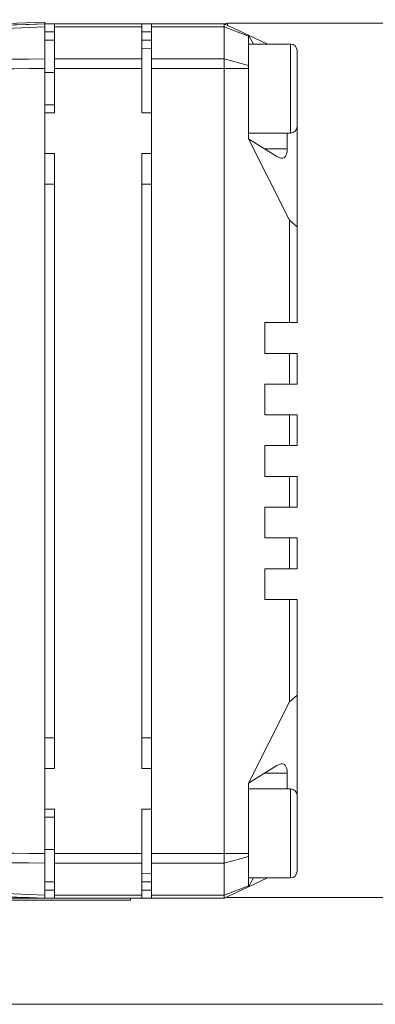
# Model space of a CAD drawing. Header units: millimetres. Extents: x 4 to 836, y 5 to 589.
# Tile 35 of 96: x 497 to 519, y 167 to 228. Entities that reach past the tile are written whole.
import ezdxf

# ---------------------------------------------------------------- set-up
doc = ezdxf.new("R2010")
doc.units = ezdxf.units.MM
doc.layers.add('1', color=7, linetype='Continuous', true_color=0xffffff)
doc.layers.add('2', color=7, linetype='Continuous', true_color=0xffffff)
doc.styles.add('ideas_simplex', font='simplex.shx')
doc.dimstyles.get("Standard").update_dxf_attribs({"dimtxt": 0.18, "dimasz": 0.18, "dimexe": 0.18, "dimexo": 0.0625, "dimgap": 0.09, "dimtad": 0, "dimtih": 1, "dimtoh": 1, "dimdec": 4, "dimzin": 0, "dimdsep": 46, "dimtxsty": 'Standard', "dimcen": 0.09, "dimadec": 0, "dimazin": 0, "dimtfac": 1, "dimtdec": 4, "dimtofl": 0, "dimtmove": 0, "dimatfit": 3, "dimfxl": 1, "dimtolj": 1, "dimtzin": 0, "dimarcsym": 0})

# ---------------------------------------------------------------- blocks, each defined once
blk = doc.blocks.new('_U12')
at = {"layer": '1', "color": 87, "lineweight": 25}
for p, q in [((475.824181, 252.235776), (474.324181, 252.235776)), ((474.324181, 252.235776), (474.324181, 246.610776)), ((491.499181, 252.235776), (489.999181, 252.235776)), ((491.499181, 246.610776), (491.499181, 252.235776)), ((474.324181, 246.610776), (475.824181, 246.610776)), ((489.999181, 246.610776), (491.499181, 246.610776))]:
    blk.add_line(p, q, dxfattribs=at)
at = {"layer": '1', "color": 152, "lineweight": 13}
for p, q in [((460.261681, 211.505238), (460.261681, 247.110776)), ((505.561681, 229.633818), (505.561681, 247.110776))]:
    blk.add_line(p, q, dxfattribs=at)
at = {"layer": '1', "color": 27, "lineweight": 13}
blk.add_line((505.561681, 245.110776), (460.261681, 245.110776), dxfattribs=at)
at = {"layer": '1', "color": 27, "lineweight": 18}
for points in [[(460.261681, 245.110776), (463.261679, 245.639757), (463.261683, 244.581795)], [(505.561681, 245.110776), (502.561683, 244.581795), (502.561679, 245.639757)]]:
    blk.add_solid(points, dxfattribs=at)
at = {"layer": '1', "color": 87, "linetype": 'Continuous', "lineweight": 25, "char_height": 3, "attachment_point": 7, "line_spacing_factor": 1.204819, "style": 'ideas_simplex'}
for s, insert in [('\\W1.2097;45,3', (477.280681, 254.370776)), ('\\W1.1692;1.783', (475.795681, 247.058276))]:
    blk.add_mtext(s, dxfattribs=dict(at, insert=insert))

msp = doc.modelspace()

# ---------------------------------------------------------------- linework, layer by layer
at = {"layer": '1', "color": 18, "linetype": 'Continuous', "lineweight": 18}
for p, q in [((498.958, 227.426), (468.477, 226.362)), ((498.962, 227.326), (489.854, 227.008)), ((498.958, 227.426), (498.962, 227.326)), ((498.962, 173.326), (489.852, 173.644))]:
    msp.add_line(p, q, dxfattribs=at)
at = {"layer": '1', "color": 9, "linetype": 'Continuous', "lineweight": 18}
for p, q in [((499.562, 227.326), (498.962, 227.326)), ((499.562, 227.134), (499.562, 227.326)), ((499.562, 227.326), (504.962, 227.326)), ((499.562, 225.165), (499.562, 227.134)), ((505.562, 227.326), (504.962, 227.326)), ((504.962, 227.326), (504.962, 227.134)), ((504.962, 227.134), (504.962, 225.165)), ((505.562, 227.326), (505.562, 227.134)), ((505.562, 227.326), (510.062, 227.326)), ((505.562, 225.165), (505.562, 227.134)), ((510.062, 227.326), (511.562, 226.627)), ((510.062, 227.134), (510.062, 227.326)), ((510.062, 225.165), (510.062, 227.134)), ((499.562, 226.326), (498.962, 226.326)), ((505.562, 226.326), (504.962, 226.326)), ((511.562, 226.627), (511.562, 226.569)), ((511.562, 226.627), (512.742, 226.076)), ((511.562, 226.627), (511.864, 226.076)), ((511.562, 226.569), (511.562, 224.753)), ((499.562, 224.575), (499.562, 225.165)), ((504.962, 225.165), (504.962, 224.575)), ((505.562, 224.575), (505.562, 225.165)), ((510.062, 224.575), (510.062, 225.165)), ((499.562, 221.826), (499.562, 224.575)), ((504.962, 221.826), (504.962, 224.575)), ((505.562, 224.575), (505.562, 176.077)), ((510.062, 176.077), (510.062, 224.575)), ((511.562, 224.753), (511.562, 224.575)), ((511.562, 224.575), (511.562, 220.233)), ((499.562, 221.826), (498.962, 221.826)), ((505.562, 221.826), (504.962, 221.826)), ((514.562, 220.976), (514.562, 214.793)), ((513.307, 219.137), (511.562, 220.233)), ((514.1, 215.199), (511.562, 220.233)), ((513.956, 220.576), (513.956, 219.614)), ((499.562, 219.326), (498.962, 219.326)), ((499.562, 181.326), (499.562, 219.326)), ((504.962, 181.326), (504.962, 219.326)), ((505.562, 219.326), (504.962, 219.326)), ((514.1, 215.199), (514.562, 214.793)), ((514.1, 208.876), (514.1, 215.199)), ((514.562, 214.793), (514.562, 208.876)), ((512.562, 208.876), (512.562, 206.976)), ((512.562, 208.876), (514.1, 208.876)), ((514.562, 208.876), (514.1, 208.876)), ((514.1, 206.976), (512.562, 206.976)), ((514.1, 206.976), (514.562, 206.976)), ((514.1, 205.076), (514.1, 206.976)), ((514.562, 206.976), (514.562, 205.076)), ((512.562, 205.076), (512.562, 203.176)), ((512.562, 205.076), (514.1, 205.076)), ((514.562, 205.076), (514.1, 205.076)), ((514.1, 203.176), (512.562, 203.176)), ((514.1, 203.176), (514.562, 203.176)), ((514.1, 201.276), (514.1, 203.176)), ((514.562, 203.176), (514.562, 201.276)), ((512.562, 201.276), (512.562, 199.376)), ((512.562, 201.276), (514.1, 201.276)), ((514.562, 201.276), (514.1, 201.276)), ((514.1, 199.376), (512.562, 199.376)), ((514.1, 199.376), (514.562, 199.376)), ((514.1, 197.476), (514.1, 199.376)), ((514.562, 199.376), (514.562, 197.476)), ((512.562, 197.476), (512.562, 195.576)), ((512.562, 197.476), (514.1, 197.476)), ((514.562, 197.476), (514.1, 197.476)), ((514.1, 195.576), (512.562, 195.576)), ((514.1, 195.576), (514.562, 195.576)), ((514.1, 193.676), (514.1, 195.576)), ((514.562, 195.576), (514.562, 193.676)), ((512.562, 191.776), (512.562, 193.676)), ((514.1, 193.676), (512.562, 193.676)), ((514.562, 193.676), (514.1, 193.676)), ((512.562, 191.776), (514.1, 191.776)), ((514.1, 191.776), (514.562, 191.776)), ((514.1, 185.453), (514.1, 191.776)), ((514.562, 191.776), (514.562, 185.86)), ((514.562, 185.86), (514.1, 185.453)), ((514.562, 179.676), (514.562, 185.86)), ((514.1, 185.453), (511.562, 180.42)), ((499.562, 181.326), (498.962, 181.326)), ((505.562, 181.326), (504.962, 181.326)), ((513.307, 181.515), (511.562, 180.42)), ((513.956, 180.076), (513.956, 181.039)), ((511.562, 180.42), (511.562, 176.077)), ((499.562, 178.826), (498.962, 178.826)), ((499.562, 176.077), (499.562, 178.826)), ((504.962, 176.077), (504.962, 178.826)), ((505.562, 178.826), (504.962, 178.826)), ((499.562, 175.487), (499.562, 176.077)), ((504.962, 176.077), (504.962, 175.487)), ((505.562, 175.487), (505.562, 176.077)), ((510.062, 175.487), (510.062, 176.077)), ((511.562, 176.077), (511.562, 175.9)), ((511.562, 175.9), (511.562, 174.084)), ((499.562, 173.519), (499.562, 175.487)), ((504.962, 175.487), (504.962, 173.519)), ((505.562, 175.487), (505.562, 173.519)), ((510.062, 173.519), (510.062, 175.487)), ((511.562, 174.026), (512.742, 174.576)), ((511.562, 174.026), (511.864, 174.576)), ((499.562, 174.326), (498.962, 174.326)), ((505.562, 174.326), (504.962, 174.326)), ((510.062, 173.326), (511.562, 174.026)), ((511.562, 174.084), (511.562, 174.026)), ((499.562, 173.326), (498.962, 173.326)), ((499.562, 173.326), (499.562, 173.519)), ((504.962, 173.326), (499.562, 173.326)), ((504.962, 173.519), (504.962, 173.326)), ((505.562, 173.326), (504.962, 173.326)), ((505.562, 173.326), (505.562, 173.519)), ((510.062, 173.326), (505.562, 173.326)), ((510.062, 173.326), (510.062, 173.519))]:
    msp.add_line(p, q, dxfattribs=at)
at = {"layer": '1', "color": 252, "linetype": 'Continuous', "lineweight": 18}
for p, q in [((498.962, 225.165), (498.962, 227.134)), ((505.562, 225.798), (504.962, 225.819)), ((498.962, 224.576), (498.962, 176.077)), ((499.562, 224.326), (498.962, 224.326)), ((498.962, 222.326), (499.562, 222.326)), ((499.562, 178.326), (498.962, 178.326)), ((498.962, 176.326), (499.562, 176.326)), ((498.962, 173.519), (498.962, 175.488)), ((504.962, 174.833), (505.562, 174.854)), ((494.262, 173.326), (498.961, 173.326)), ((504.262, 173.201), (504.262, 173.326)), ((494.262, 173.201), (499.262, 173.201)), ((499.262, 173.201), (504.262, 173.201))]:
    msp.add_line(p, q, dxfattribs=at)
at = {"layer": '1', "color": 9, "linetype": 'Continuous', "lineweight": 13}
for p, q in [((504.962, 227.134), (499.562, 227.134)), ((510.062, 227.134), (505.562, 227.134)), ((510.062, 227.134), (511.562, 226.569)), ((498.962, 226.826), (499.562, 226.826)), ((504.962, 226.826), (505.562, 226.826)), ((499.562, 225.165), (504.962, 225.165)), ((505.562, 225.165), (510.062, 225.165)), ((510.062, 225.165), (511.562, 224.753)), ((504.962, 224.575), (499.562, 224.575)), ((510.062, 224.575), (505.562, 224.575)), ((510.062, 224.575), (511.562, 224.575)), ((512.547, 219.614), (513.956, 219.614)), ((513.956, 181.039), (512.547, 181.039)), ((499.562, 176.077), (504.962, 176.077)), ((505.562, 176.077), (510.062, 176.077)), ((510.062, 176.077), (511.562, 176.077)), ((510.062, 175.487), (511.562, 175.9)), ((504.962, 175.487), (499.562, 175.487)), ((510.062, 175.487), (505.562, 175.487)), ((510.062, 173.519), (511.562, 174.084)), ((498.962, 173.826), (499.562, 173.826)), ((499.562, 173.519), (504.962, 173.519)), ((504.962, 173.826), (505.562, 173.826)), ((505.562, 173.519), (510.062, 173.519))]:
    msp.add_line(p, q, dxfattribs=at)
at = {"layer": '1', "color": 27, "linetype": 'Continuous', "lineweight": 18}
for p, q in [((528.603, 227.359), (510.262, 227.359)), ((514.162, 226.076), (511.562, 226.076)), ((514.562, 220.976), (514.562, 225.676)), ((511.562, 220.576), (514.162, 220.576)), ((510.262, 173.359), (528.603, 173.359))]:
    msp.add_line(p, q, dxfattribs=at)
at = {"layer": '1', "color": 27, "linetype": 'Continuous', "lineweight": 13}
for p, q in [((510.262, 227.359), (510.262, 227.233)), ((514.162, 220.576), (514.162, 226.076)), ((510.262, 173.42), (510.262, 173.359))]:
    msp.add_line(p, q, dxfattribs=at)
at = {"layer": '1', "color": 251, "linetype": 'Continuous', "lineweight": 13}
for p, q in [((499.562, 217.428), (498.962, 217.428)), ((505.562, 217.428), (504.962, 217.428)), ((499.562, 183.228), (498.962, 183.228)), ((505.562, 183.228), (504.962, 183.228))]:
    msp.add_line(p, q, dxfattribs=at)
at = {"layer": '1', "color": 251, "linetype": 'Continuous', "lineweight": 18}
msp.add_line((453.895, 166.77), (584.912, 166.77), dxfattribs=at)
at = {"layer": '1', "color": 27, "linetype": 'Continuous', "lineweight": 18}
for centre, radius, start, end in [((510.262, 227.159), 0.2, 90, 136.16438), ((514.162, 225.676), 0.4, 0, 90), ((514.162, 220.976), 0.4, 270, 0), ((510.262, 173.559), 0.2, 244.55672, 270)]:
    msp.add_arc(centre, radius, start, end, dxfattribs=at)
at = {"layer": '1', "color": 9, "linetype": 'Continuous', "lineweight": 18}
for centre, major_axis, start_param, end_param in [((512.801, 221.028), (0.937, -1.974), 5.79051, 6.907708), ((512.801, 179.624), (0.937, 1.974), 5.658662, 6.775861)]:
    msp.add_ellipse(centre, major_axis=major_axis, ratio=0.341999, start_param=start_param, end_param=end_param, dxfattribs=at)
at = {"layer": '1', "color": 252, "linetype": 'Continuous', "lineweight": 18}
for points in [[(468.227, 226.253), (478.472, 226.611), (488.717, 226.969), (498.962, 227.326)], [(498.962, 173.326), (488.717, 173.684), (478.472, 174.042), (468.227, 174.4)]]:
    msp.add_open_spline(points, degree=3, dxfattribs=at)
at = {"layer": '1', "color": 252, "linetype": 'Continuous', "lineweight": 13}
for points in [[(498.962, 227.134), (488.717, 226.768), (478.472, 226.4), (468.227, 226.031)], [(468.227, 224.839), (478.472, 224.952), (488.717, 225.06), (498.962, 225.165)], [(498.962, 224.576), (488.717, 224.459), (478.472, 224.338), (468.227, 224.211)], [(468.227, 176.441), (478.472, 176.315), (488.717, 176.194), (498.962, 176.077)], [(498.962, 175.488), (488.717, 175.593), (478.472, 175.701), (468.227, 175.813)], [(468.227, 174.622), (478.472, 174.253), (488.717, 173.885), (498.962, 173.519)]]:
    msp.add_open_spline(points, degree=3, dxfattribs=at)
at = {"layer": '1', "color": 252, "linetype": 'Continuous', "lineweight": 18}
for points, knots in [([(498.962, 227.326), (498.962, 227.326), (498.962, 227.318), (498.962, 227.293), (498.962, 227.261), (498.962, 227.22), (498.962, 227.165), (498.962, 227.134)], [0, 0, 0, 0, 0.25, 0.5, 0.5, 0.75, 1, 1, 1, 1]), ([(498.962, 225.165), (498.962, 225.122), (498.962, 225.033), (498.962, 224.936), (498.962, 224.835), (498.962, 224.733), (498.962, 224.628), (498.962, 224.576)], [0, 0, 0, 0, 0.25, 0.5, 0.5, 0.75, 1, 1, 1, 1]), ([(498.962, 176.077), (498.962, 176.024), (498.962, 175.92), (498.962, 175.818), (498.962, 175.717), (498.962, 175.62), (498.962, 175.53), (498.962, 175.488)], [0, 0, 0, 0, 0.25, 0.5, 0.5, 0.75, 1, 1, 1, 1]), ([(498.962, 173.519), (498.962, 173.488), (498.962, 173.433), (498.962, 173.392), (498.962, 173.359), (498.962, 173.335), (498.962, 173.326), (498.962, 173.326)], [0, 0, 0, 0, 0.250117, 0.500234, 0.500234, 0.750351, 1, 1, 1, 1])]:
    msp.add_open_spline(points, degree=3, knots=knots, dxfattribs=at)
at = {"layer": '1', "color": 9, "linetype": 'Continuous', "lineweight": 18}
for points, knots in [([(510.062, 227.326), (510.062, 227.326), (510.07, 227.322), (510.091, 227.313), (510.096, 227.31), (510.107, 227.305), (510.112, 227.303), (510.132, 227.294), (510.146, 227.287), (510.163, 227.279)], [0, 0, 0, 0, 0.5, 0.5, 0.625, 0.625, 0.75, 0.75, 1, 1, 1, 1]), ([(510.163, 173.374), (510.13, 173.358), (510.104, 173.346), (510.083, 173.336), (510.079, 173.335), (510.073, 173.332), (510.07, 173.33), (510.064, 173.327), (510.062, 173.326), (510.062, 173.326)], [0, 0, 0, 0, 0.500421, 0.500421, 0.625526, 0.625526, 0.750632, 0.750632, 1, 1, 1, 1])]:
    msp.add_open_spline(points, degree=3, knots=knots, dxfattribs=at)
at = {"layer": '2', "color": 252, "linetype": 'Continuous', "lineweight": 18}
for p, q in [((514.162, 180.076), (511.562, 180.076)), ((514.562, 174.976), (514.562, 179.676)), ((511.562, 174.576), (514.162, 174.576))]:
    msp.add_line(p, q, dxfattribs=at)
at = {"layer": '2', "color": 252, "linetype": 'Continuous', "lineweight": 13}
msp.add_line((514.162, 174.576), (514.162, 180.076), dxfattribs=at)
at = {"layer": '2', "color": 252, "linetype": 'Continuous', "lineweight": 18}
for centre, start, end in [((514.162, 179.676), 0, 90), ((514.162, 174.976), 270, 0)]:
    msp.add_arc(centre, 0.4, start, end, dxfattribs=at)

# ---------------------------------------------------------------- dimensions: what is measured, and where the dimension line sits
at = {"layer": '1', "color": 87, "linetype": 'Continuous', "lineweight": 25}
dim = msp.add_linear_dim(base=(505.562, 245.111), p1=(460.262, 208.442), p2=(505.562, 225.165), angle=180, text='<>\\P[\\C87;{\\H1.00x;\\Fsimplex.shx;1.783\\Fsimplex.shx;}\\C87; ]', dimstyle='Standard', override={"dimtxt": 3, "dimasz": 3, "dimexe": 2, "dimexo": 2.5, "dimgap": 1.5, "dimtad": 1, "dimtih": 0, "dimtoh": 0, "dimdec": 2, "dimlfac": 1, "dimzin": 8, "dimdsep": 44, "dimlunit": 2, "dimtxsty": 'ideas_simplex', "dimsah": 1, "dimse1": 0, "dimse2": 0, "dimsd1": 0, "dimsd2": 0, "dimclrd": 27, "dimclre": 152, "dimclrt": 87, "dimtol": 0, "dimtm": -0.1, "dimtfac": 0.5, "dimtdec": 2, "dimtofl": 1, "dimtmove": 0, "dimtzin": 8, "dimlwd": 13, "dimlwe": 13}, dxfattribs=at)
dim.commit()
dim.dimension.update_dxf_attribs({"geometry": '_U12', "text_midpoint": (482.912, 245.111), "dimtype": 160})

doc.saveas('drawing.dxf')
